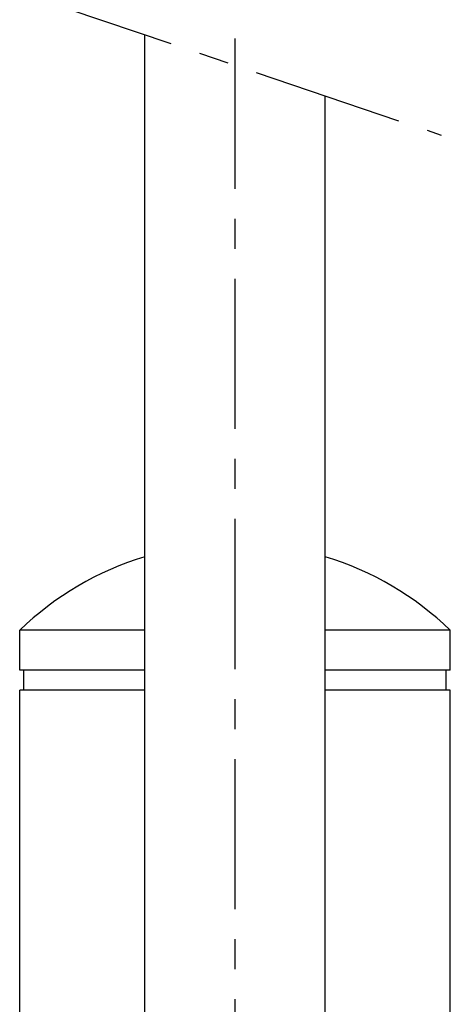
# Model space of a CAD drawing. Header units: millimetres. Extents: x -309 to 8091, y -6405 to -465.
# Tile 56 of 58: x 6490 to 6705, y -1663 to -1171. Entities that reach past the tile are written whole.
import ezdxf

# ---------------------------------------------------------------- set-up
doc = ezdxf.new("R2010")
doc.units = ezdxf.units.MM
doc.header["$LTSCALE"] = 20
doc.linetypes.add('MITTE', pattern=[2, 1.25, -0.25, 0.25, -0.25])
doc.layers.add('02-LINIE-035', color=2, linetype='CONTINUOUS')
doc.layers.add('05-ACHSE', color=1, linetype='MITTE')

msp = doc.modelspace()

# ---------------------------------------------------------------- linework, layer by layer
at = {"layer": '02-LINIE-035'}
for p, q in [((6552.5, -2015), (6552.5, -1178.85)), ((6642.5, -2015), (6642.5, -1209.34)), ((6552.5, -1476.33), (6490, -1476.33)), ((6490, -1496.33), (6490, -1476.33)), ((6705, -1476.33), (6642.5, -1476.33)), ((6705, -1496.33), (6705, -1476.33)), ((6552.5, -1496.33), (6490, -1496.33)), ((6492, -1506.33), (6492, -1496.33)), ((6705, -1496.33), (6642.5, -1496.33)), ((6703, -1506.33), (6703, -1496.33)), ((6552.5, -1506.33), (6490, -1506.33)), ((6490, -1963), (6490, -1506.33)), ((6705, -1506.33), (6642.5, -1506.33)), ((6705, -1963), (6705, -1506.33))]:
    msp.add_line(p, q, dxfattribs=at)
for start, end in [(106.8773, 133.9117), (46.0883, 73.1227)]:
    msp.add_arc((6597.5, -1588), 155, start, end, dxfattribs=at)
at = {"layer": '05-ACHSE', "ltscale": 3}
for p, q in [((6597.5, -2935.76), (6597.5, -830.27)), ((6494.49, -1159.2), (6700.51, -1228.99))]:
    msp.add_line(p, q, dxfattribs=at)

doc.saveas('drawing.dxf')
